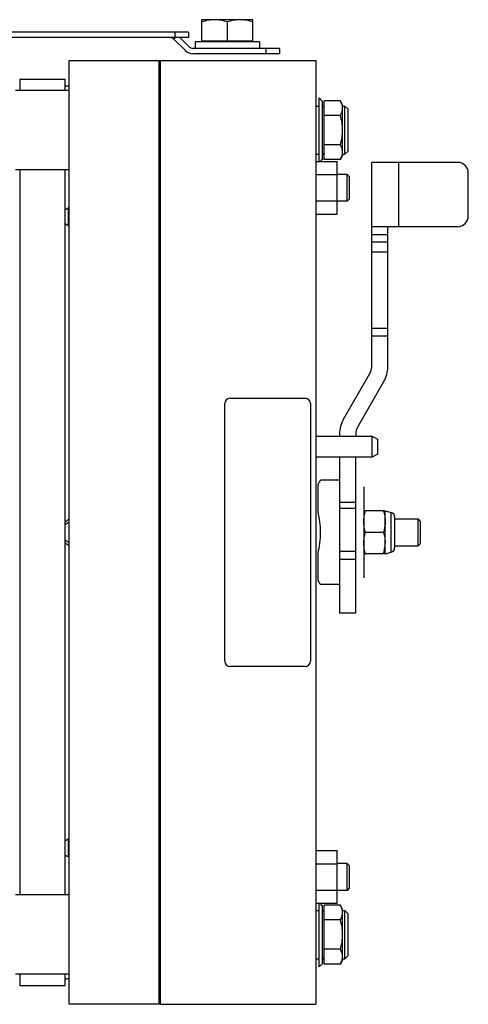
# Model space of a CAD drawing. Extents: x -1680 to 1181, y 8 to 1739.
# Tile 36 of 73: x -527 to -359, y 777 to 1144. Entities that reach past the tile are written whole.
import ezdxf

# ---------------------------------------------------------------- set-up
doc = ezdxf.new("R2010")
doc.units = 0
doc.header["$LTSCALE"] = 65.395
doc.layers.add('SG48_1', color=7, linetype='CONTINUOUS')

msp = doc.modelspace()

# ---------------------------------------------------------------- linework, layer by layer
at = {"layer": 'SG48_1', "color": 6, "linetype": 'CONTINUOUS'}
for p, q in [((-439.85, 1143.78), (-458.85, 1143.78)), ((-458.85, 1135.78), (-458.85, 1143.78)), ((-449.35, 1135.78), (-449.35, 1142.93)), ((-439.85, 1135.78), (-439.85, 1143.78)), ((-463.83, 1139.09), (-536.33, 1139.09)), ((-463.83, 1139.09), (-463.83, 1137.09)), ((-463.83, 1137.09), (-536.33, 1137.09)), ((-465.02, 1132.25), (-469.28, 1136.5)), ((-467.03, 1137.09), (-463.61, 1133.66)), ((-437.35, 1135.58), (-461.35, 1135.58)), ((-461.35, 1135.58), (-461.35, 1133.08)), ((-437.35, 1135.58), (-437.35, 1133.08)), ((-429.85, 1133.08), (-462.2, 1133.08)), ((-429.85, 1133.08), (-429.85, 1131.08)), ((-508.3, 1128.58), (-416.35, 1128.58)), ((-508.3, 776.58), (-508.3, 1128.58)), ((-474.8, 776.58), (-474.8, 1128.58)), ((-474.35, 1128.58), (-474.35, 776.58)), ((-416.35, 1128.58), (-416.35, 776.58)), ((-526.8, 1121.58), (-509.8, 1121.58)), ((-526.8, 1121.58), (-526.8, 1117.38)), ((-509.8, 1117.38), (-509.8, 1121.58)), ((-508.3, 1117.38), (-528.33, 1117.38)), ((-474.8, 1118.58), (-474.35, 1118.58)), ((-413.85, 1113.33), (-415.1, 1114.58)), ((-413.85, 1091.83), (-413.85, 1113.33)), ((-407.2, 1113.55), (-413.25, 1113.55)), ((-406.35, 1112.08), (-407.2, 1113.55)), ((-416.35, 1111.58), (-415.1, 1111.58)), ((-413.85, 1111.58), (-413.25, 1111.58)), ((-413.25, 1111.28), (-413.85, 1111.28)), ((-406.35, 1093.08), (-406.35, 1112.08)), ((-406.35, 1111.58), (-405.55, 1111.58)), ((-404.35, 1110.38), (-405.55, 1111.58)), ((-405.55, 1093.58), (-405.55, 1111.58)), ((-404.35, 1094.78), (-404.35, 1110.38)), ((-407.2, 1108.06), (-413.25, 1108.06)), ((-407.2, 1097.09), (-413.25, 1097.09)), ((-404.35, 1094.78), (-405.55, 1093.58)), ((-416.35, 1093.58), (-415.1, 1093.58)), ((-416.35, 1090.89), (-408.35, 1090.89)), ((-413.85, 1091.83), (-414.79, 1090.89)), ((-413.25, 1093.88), (-413.85, 1093.88)), ((-413.85, 1093.58), (-413.25, 1093.58)), ((-407.2, 1091.61), (-413.25, 1091.61)), ((-408.35, 1071.26), (-408.35, 1090.89)), ((-406.35, 1093.08), (-407.2, 1091.61)), ((-406.35, 1093.58), (-405.55, 1093.58)), ((-508.3, 1087.78), (-528.33, 1087.78)), ((-526.8, 1087.78), (-526.8, 817.38)), ((-509.8, 817.38), (-509.8, 1087.78)), ((-363.49, 1090.58), (-395.49, 1090.58)), ((-395.49, 1014.31), (-395.49, 1090.58)), ((-416.35, 1085.99), (-408.35, 1085.99)), ((-404.7, 1086.08), (-408.35, 1086.08)), ((-403.8, 1085.18), (-404.7, 1086.08)), ((-404.7, 1076.08), (-404.7, 1086.08)), ((-403.8, 1076.98), (-403.8, 1085.18)), ((-359.49, 1070.58), (-359.49, 1086.58)), ((-416.35, 1076.17), (-408.35, 1076.17)), ((-404.7, 1076.08), (-408.35, 1076.08)), ((-403.8, 1076.98), (-404.7, 1076.08)), ((-416.35, 1071.26), (-408.35, 1071.26)), ((-363.49, 1066.58), (-395.49, 1066.58)), ((-389.49, 1014.31), (-389.49, 1066.58)), ((-406.01, 994.74), (-396.16, 1011.81)), ((-400.82, 991.74), (-390.96, 1008.81)), ((-407.49, 989.24), (-407.49, 988.52)), ((-401.49, 989.24), (-401.49, 988.52)), ((-395.35, 980.58), (-395.35, 988.52)), ((-395.35, 980.58), (-416.35, 980.58)), ((-407.49, 980.58), (-407.49, 922.58)), ((-401.49, 922.58), (-401.49, 980.58)), ((-393.35, 981.73), (-395.35, 980.58)), ((-407.49, 972.08), (-414.6, 972.08)), ((-391.2, 960.58), (-397.77, 960.58)), ((-390.49, 960.58), (-388.22, 959.97)), ((-386.99, 957.58), (-378.25, 957.58)), ((-377.35, 956.68), (-378.25, 957.58)), ((-378.25, 947.58), (-378.25, 957.58)), ((-377.35, 948.48), (-377.35, 956.68)), ((-391.2, 952.58), (-397.77, 952.58)), ((-390.49, 944.58), (-390.49, 948.58)), ((-386.99, 947.58), (-378.25, 947.58)), ((-377.35, 948.48), (-378.25, 947.58)), ((-390.49, 944.58), (-397.77, 944.58)), ((-390.49, 944.58), (-388.22, 945.19)), ((-407.49, 933.08), (-414.6, 933.08)), ((-407.49, 922.58), (-401.49, 922.58)), ((-416.35, 833.89), (-408.35, 833.89)), ((-408.35, 814.26), (-408.35, 833.89)), ((-416.35, 828.99), (-408.35, 828.99)), ((-404.7, 829.08), (-408.35, 829.08)), ((-403.8, 828.18), (-404.7, 829.08)), ((-404.7, 819.08), (-404.7, 829.08)), ((-403.8, 819.98), (-403.8, 828.18)), ((-416.35, 819.17), (-408.35, 819.17)), ((-404.7, 819.08), (-408.35, 819.08)), ((-403.8, 819.98), (-404.7, 819.08)), ((-508.3, 817.38), (-528.33, 817.38)), ((-416.35, 814.26), (-408.35, 814.26)), ((-416.35, 811.58), (-415.1, 811.58)), ((-413.85, 813.33), (-414.79, 814.26)), ((-413.85, 791.83), (-413.85, 813.33)), ((-413.85, 811.58), (-413.25, 811.58)), ((-407.2, 813.55), (-413.25, 813.55)), ((-406.35, 812.08), (-407.2, 813.55)), ((-406.35, 793.08), (-406.35, 812.08)), ((-406.35, 811.58), (-405.55, 811.58)), ((-404.35, 810.38), (-405.55, 811.58)), ((-405.55, 793.58), (-405.55, 811.58)), ((-407.2, 808.06), (-413.25, 808.06)), ((-404.35, 794.78), (-404.35, 810.38)), ((-407.2, 797.09), (-413.25, 797.09)), ((-416.35, 793.58), (-415.1, 793.58)), ((-413.85, 793.58), (-413.25, 793.58)), ((-406.35, 793.58), (-405.55, 793.58)), ((-404.35, 794.78), (-405.55, 793.58)), ((-413.85, 791.83), (-415.1, 790.58)), ((-407.2, 791.61), (-413.25, 791.61)), ((-406.35, 793.08), (-407.2, 791.61)), ((-508.3, 787.78), (-528.33, 787.78)), ((-526.8, 787.78), (-526.8, 783.58)), ((-509.8, 783.58), (-509.8, 787.78)), ((-526.8, 783.58), (-509.8, 783.58)), ((-474.8, 776.58), (-508.3, 776.58)), ((-474.35, 776.58), (-416.35, 776.58))]:
    msp.add_line(p, q, dxfattribs=at)
at = {"layer": 'SG48_1', "color": 9, "linetype": 'CONTINUOUS'}
for p, q in [((-468.83, 1137.09), (-468.83, 1139.09)), ((-434.85, 1131.08), (-434.85, 1133.08)), ((-385.49, 1090.58), (-385.49, 1066.58)), ((-389.49, 1063.58), (-395.49, 1063.58)), ((-395.49, 1060.96), (-389.49, 1060.96)), ((-389.49, 1057.13), (-395.49, 1057.13)), ((-395.49, 1028.78), (-389.49, 1028.78)), ((-389.49, 1025.71), (-395.49, 1025.71)), ((-407.49, 963.88), (-401.49, 963.88)), ((-407.49, 961.62), (-401.49, 961.62)), ((-388.22, 945.19), (-388.22, 959.97)), ((-407.49, 945.61), (-401.49, 945.61)), ((-407.49, 942.53), (-401.49, 942.53))]:
    msp.add_line(p, q, dxfattribs=at)
at = {"layer": 'SG48_1', "color": 2, "linetype": 'CONTINUOUS'}
for p, q in [((-469.28, 1136.5), (-468.69, 1137.09)), ((-439.85, 1135.78), (-458.85, 1135.78)), ((-429.85, 1131.08), (-462.2, 1131.08)), ((-415.1, 1090.89), (-415.1, 1114.58)), ((-413.25, 1091.61), (-413.25, 1113.55)), ((-508.69, 1073.61), (-508.69, 1066.91)), ((-448.35, 1002.58), (-420.35, 1002.58)), ((-450.35, 904.58), (-450.35, 1000.58)), ((-418.35, 1000.58), (-418.35, 904.58)), ((-416.35, 988.52), (-395.35, 988.52)), ((-395.35, 988.52), (-393.35, 987.38)), ((-393.35, 987.38), (-393.35, 981.73)), ((-415.49, 960.31), (-415.49, 970.48)), ((-398.49, 969.58), (-398.49, 935.58)), ((-398.49, 960.58), (-397.77, 960.58)), ((-391.2, 960.58), (-390.49, 960.58)), ((-390.49, 948.58), (-390.49, 960.58)), ((-508.3, 956.4), (-509.8, 955.35)), ((-386.99, 958.36), (-386.99, 946.79)), ((-509.8, 949.81), (-508.3, 948.76)), ((-415.49, 934.68), (-415.49, 944.85)), ((-398.49, 944.58), (-397.77, 944.58)), ((-420.35, 902.58), (-448.35, 902.58)), ((-508.69, 838.24), (-508.69, 831.54)), ((-415.1, 790.58), (-415.1, 814.26)), ((-413.25, 791.61), (-413.25, 813.55)), ((-413.25, 811.28), (-413.85, 811.28)), ((-413.85, 793.88), (-413.25, 793.88))]:
    msp.add_line(p, q, dxfattribs=at)
for centre, radius, start, end in [((-470.69, 1135.09), 2, 45, 90), ((-462.2, 1135.08), 4, 225.0001, 269.9999), ((-537.44, 1121.63), 55.97, 299.592, 301.3736), ((-533.35, 1027.99), 46.08, 57.0661, 59.2612), ((-448.35, 1000.58), 2, 90.0003, 179.9997), ((-420.35, 1000.58), 2, 0.0003, 89.9997), ((-448.35, 904.58), 2, 180.0003, 269.9997), ((-420.35, 904.58), 2, 270.0003, 359.9997), ((-533.03, 876.64), 45.46, 300.7236, 302.9487), ((-537.83, 782.86), 56.74, 58.6383, 60.3956)]:
    msp.add_arc(centre, radius, start, end, dxfattribs=at)
at = {"layer": 'SG48_1', "color": 6, "linetype": 'CONTINUOUS'}
for centre, radius, start, end in [((-462.2, 1135.08), 2, 225, 270), ((-513.2, 937.17), 181.9, 88.4572, 88.9298), ((-363.49, 1086.58), 4, 0, 90), ((-363.49, 1070.58), 4, 270, 360), ((-400.49, 1014.31), 5, 330, 360), ((-400.49, 1014.31), 11, 330, 360), ((-396.49, 989.24), 11, 150, 180), ((-396.49, 989.24), 5, 150, 180), ((-388.65, 958.36), 1.67, 0, 75), ((-388.65, 946.79), 1.67, 285, 360), ((-512.95, 956.88), 170.78, 271.0549, 271.5581)]:
    msp.add_arc(centre, radius, start, end, dxfattribs=at)
for points, knots in [([(-454.1, 1143.78), (-454.91, 1143.78), (-456.52, 1143.61), (-458.08, 1143.19), (-458.85, 1142.93)], [0, 0, 0, 0, 0.498121, 1, 1, 1, 1]), ([(-449.35, 1142.93), (-450.12, 1143.19), (-451.68, 1143.61), (-453.3, 1143.78), (-454.1, 1143.78)], [0, 0, 0, 0, 0.501879, 1, 1, 1, 1]), ([(-444.6, 1143.78), (-445.41, 1143.78), (-447.02, 1143.61), (-448.58, 1143.19), (-449.35, 1142.93)], [0, 0, 0, 0, 0.498121, 1, 1, 1, 1]), ([(-439.85, 1142.93), (-440.62, 1143.19), (-442.18, 1143.61), (-443.8, 1143.78), (-444.6, 1143.78)], [0, 0, 0, 0, 0.501879, 1, 1, 1, 1]), ([(-406.35, 1110.81), (-406.35, 1111.04), (-406.39, 1111.51), (-406.63, 1112.45), (-406.95, 1113.12), (-407.2, 1113.55)], [0, 0, 0, 0, 0.24057, 0.485841, 1, 1, 1, 1]), ([(-407.2, 1108.06), (-406.95, 1108.49), (-406.63, 1109.16), (-406.39, 1110.1), (-406.35, 1110.57), (-406.35, 1110.81)], [0, 0, 0, 0, 0.514159, 0.75943, 1, 1, 1, 1]), ([(-406.35, 1102.58), (-406.35, 1103.51), (-406.51, 1105.36), (-406.94, 1107.17), (-407.2, 1108.06)], [0, 0, 0, 0, 0.49989, 1, 1, 1, 1]), ([(-407.2, 1097.09), (-406.94, 1097.98), (-406.51, 1099.79), (-406.35, 1101.65), (-406.35, 1102.58)], [0, 0, 0, 0, 0.50011, 1, 1, 1, 1]), ([(-406.35, 1094.35), (-406.35, 1094.58), (-406.39, 1095.05), (-406.63, 1095.99), (-406.95, 1096.66), (-407.2, 1097.09)], [0, 0, 0, 0, 0.24057, 0.485841, 1, 1, 1, 1]), ([(-407.2, 1091.61), (-406.95, 1092.04), (-406.63, 1092.71), (-406.39, 1093.65), (-406.35, 1094.12), (-406.35, 1094.35)], [0, 0, 0, 0, 0.514159, 0.75943, 1, 1, 1, 1]), ([(-391.2, 944.58), (-390.99, 945.23), (-390.63, 946.54), (-390.49, 947.9), (-390.49, 948.58)], [0, 0, 0, 0, 0.501879, 1, 1, 1, 1]), ([(-406.35, 810.81), (-406.35, 811.04), (-406.39, 811.51), (-406.63, 812.45), (-406.95, 813.12), (-407.2, 813.55)], [0, 0, 0, 0, 0.24057, 0.485841, 1, 1, 1, 1]), ([(-407.2, 808.06), (-406.95, 808.49), (-406.63, 809.16), (-406.39, 810.1), (-406.35, 810.57), (-406.35, 810.81)], [0, 0, 0, 0, 0.514159, 0.75943, 1, 1, 1, 1]), ([(-406.35, 802.58), (-406.35, 803.51), (-406.51, 805.36), (-406.94, 807.17), (-407.2, 808.06)], [0, 0, 0, 0, 0.49989, 1, 1, 1, 1]), ([(-407.2, 797.09), (-406.94, 797.98), (-406.51, 799.79), (-406.35, 801.65), (-406.35, 802.58)], [0, 0, 0, 0, 0.50011, 1, 1, 1, 1]), ([(-406.35, 794.35), (-406.35, 794.58), (-406.39, 795.05), (-406.63, 795.99), (-406.95, 796.66), (-407.2, 797.09)], [0, 0, 0, 0, 0.24057, 0.485841, 1, 1, 1, 1]), ([(-407.2, 791.61), (-406.95, 792.04), (-406.63, 792.71), (-406.39, 793.65), (-406.35, 794.12), (-406.35, 794.35)], [0, 0, 0, 0, 0.514159, 0.75943, 1, 1, 1, 1])]:
    msp.add_open_spline(points, degree=3, knots=knots, dxfattribs=at)
at = {"layer": 'SG48_1', "color": 2, "linetype": 'CONTINUOUS'}
for points, knots in [([(-415.49, 970.48), (-415.43, 970.6), (-415.31, 970.83), (-415.15, 971.16), (-415, 971.43), (-414.88, 971.63), (-414.8, 971.76), (-414.75, 971.84), (-414.71, 971.91), (-414.67, 971.97), (-414.64, 972.02), (-414.62, 972.05), (-414.61, 972.06), (-414.61, 972.07), (-414.61, 972.07), (-414.6, 972.08), (-414.6, 972.08)], [0, 0, 0, 0, 0.224313, 0.422836, 0.594363, 0.737591, 0.798092, 0.850967, 0.896074, 0.933267, 0.962386, 0.983274, 0.990599, 0.995833, 0.998969, 1, 1, 1, 1]), ([(-414.6, 952.58), (-414.6, 953.9), (-414.78, 956.5), (-415.23, 959.06), (-415.49, 960.31)], [0, 0, 0, 0, 0.510187, 1, 1, 1, 1]), ([(-398.49, 956.58), (-398.49, 956.92), (-398.45, 957.59), (-398.31, 958.6), (-398.08, 959.6), (-397.88, 960.25), (-397.77, 960.58)], [0, 0, 0, 0, 0.248852, 0.498235, 0.748579, 1, 1, 1, 1]), ([(-391.2, 960.58), (-391.1, 960.25), (-390.9, 959.6), (-390.66, 958.6), (-390.53, 957.59), (-390.48, 956.92), (-390.49, 956.58)], [0, 0, 0, 0, 0.251422, 0.50177, 0.751147, 1, 1, 1, 1]), ([(-397.77, 952.58), (-397.88, 952.9), (-398.08, 953.56), (-398.31, 954.55), (-398.45, 955.56), (-398.5, 956.24), (-398.49, 956.58)], [0, 0, 0, 0, 0.251422, 0.501771, 0.751148, 1, 1, 1, 1]), ([(-390.49, 956.58), (-390.48, 956.24), (-390.53, 955.56), (-390.67, 954.55), (-390.9, 953.56), (-391.1, 952.9), (-391.2, 952.58)], [0, 0, 0, 0, 0.248852, 0.498235, 0.748579, 1, 1, 1, 1]), ([(-415.49, 944.85), (-415.23, 946.09), (-414.78, 948.65), (-414.6, 951.25), (-414.6, 952.58)], [0, 0, 0, 0, 0.489813, 1, 1, 1, 1]), ([(-398.49, 948.58), (-398.49, 948.92), (-398.45, 949.59), (-398.31, 950.6), (-398.08, 951.6), (-397.88, 952.25), (-397.77, 952.58)], [0, 0, 0, 0, 0.248852, 0.498235, 0.748579, 1, 1, 1, 1]), ([(-391.2, 952.58), (-391.1, 952.25), (-390.9, 951.6), (-390.66, 950.6), (-390.53, 949.59), (-390.48, 948.92), (-390.49, 948.58)], [0, 0, 0, 0, 0.251422, 0.50177, 0.751147, 1, 1, 1, 1]), ([(-397.77, 944.58), (-397.88, 944.9), (-398.08, 945.56), (-398.31, 946.55), (-398.45, 947.56), (-398.5, 948.24), (-398.49, 948.58)], [0, 0, 0, 0, 0.251422, 0.501771, 0.751148, 1, 1, 1, 1]), ([(-414.6, 933.08), (-414.6, 933.08), (-414.61, 933.08), (-414.61, 933.09), (-414.61, 933.09), (-414.62, 933.11), (-414.64, 933.14), (-414.67, 933.18), (-414.71, 933.24), (-414.75, 933.31), (-414.8, 933.4), (-414.88, 933.53), (-415, 933.73), (-415.15, 934), (-415.31, 934.32), (-415.43, 934.55), (-415.49, 934.68)], [0, 0, 0, 0, 0.001027, 0.004161, 0.009396, 0.016722, 0.037615, 0.066737, 0.10393, 0.149035, 0.201907, 0.262406, 0.405637, 0.577165, 0.775687, 1, 1, 1, 1])]:
    msp.add_open_spline(points, degree=3, knots=knots, dxfattribs=at)
at = {"layer": 'SG48_1', "color": 6, "linetype": 'CONTINUOUS'}
for points in [[(-508.3, 957.66), (-508.79, 957.22), (-509.29, 956.79), (-509.8, 956.38)], [(-509.8, 948.78), (-509.29, 948.36), (-508.79, 947.94), (-508.3, 947.5)]]:
    msp.add_open_spline(points, degree=3, dxfattribs=at)

doc.saveas('drawing.dxf')
